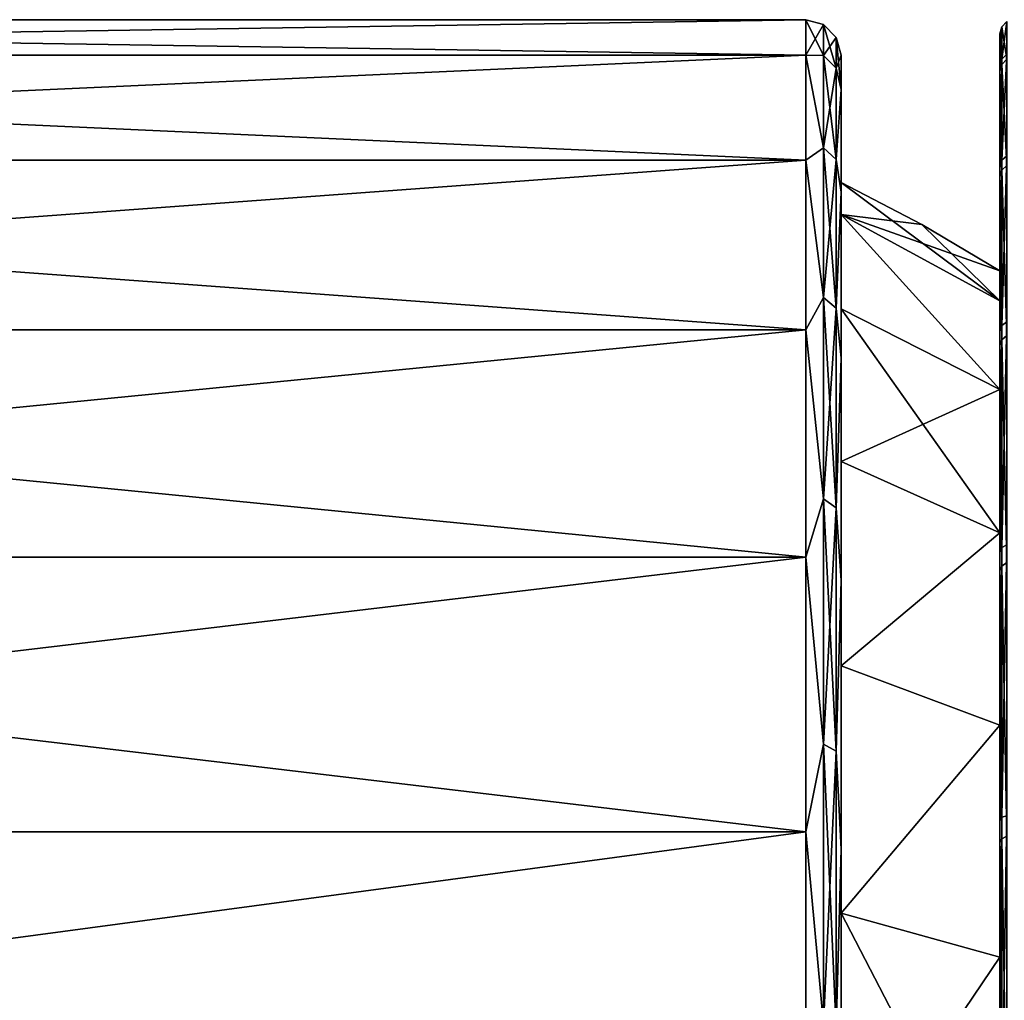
# Model space of a CAD drawing. Header units: millimetres. Extents: x 59 to 120, y -75 to 75.
# Tile 33 of 35: x 92 to 106, y 9 to 23. Entities that reach past the tile are written whole.
import ezdxf

# ---------------------------------------------------------------- set-up
doc = ezdxf.new("R2010")
doc.units = ezdxf.units.MM
doc.header["$LTSCALE"] = 65.185185
for name, color, linetype in [('40', 7, 'CONTINUOUS'), ('41', 7, 'CONTINUOUS'), ('42', 7, 'CONTINUOUS'), ('43', 7, 'CONTINUOUS'), ('44', 7, 'CONTINUOUS'), ('45', 7, 'CONTINUOUS'), ('46', 7, 'CONTINUOUS'), ('47', 7, 'CONTINUOUS'), ('52', 7, 'CONTINUOUS')]:
    doc.layers.add(name, color=color, linetype=linetype)

msp = doc.modelspace()

# ---------------------------------------------------------------- linework, layer by layer
at = {"layer": '40', "linetype": 'CONTINUOUS'}
for points in [[(70.5, 23, -28), (70.5, 22.497, -23.218), (103.25, 23, -28), (70.5, 23, -28)], [(103.25, 23, -28), (70.5, 22.497, -23.218), (103.25, 22.497, -23.218), (103.25, 23, -28)], [(70.5, 22.497, -23.218), (70.5, 21.012, -18.645), (103.25, 22.497, -23.218), (70.5, 22.497, -23.218)], [(103.25, 22.497, -23.218), (70.5, 21.012, -18.645), (103.25, 21.012, -18.645), (103.25, 22.497, -23.218)], [(70.5, 21.012, -18.645), (70.5, 18.607, -14.481), (103.25, 21.012, -18.645), (70.5, 21.012, -18.645)], [(103.25, 21.012, -18.645), (70.5, 18.607, -14.481), (103.25, 18.607, -14.481), (103.25, 21.012, -18.645)], [(70.5, 18.607, -14.481), (70.5, 15.39, -10.908), (103.25, 18.607, -14.481), (70.5, 18.607, -14.481)], [(103.25, 18.607, -14.481), (70.5, 15.39, -10.908), (103.25, 15.39, -10.908), (103.25, 18.607, -14.481)], [(70.5, 15.39, -10.908), (70.5, 11.5, -8.081), (103.25, 15.39, -10.908), (70.5, 15.39, -10.908)], [(103.25, 15.39, -10.908), (70.5, 11.5, -8.081), (103.25, 11.5, -8.081), (103.25, 15.39, -10.908)], [(70.5, 11.5, -8.081), (70.5, 7.107, -6.126), (103.25, 11.5, -8.081), (70.5, 11.5, -8.081)], [(103.25, 11.5, -8.081), (70.5, 7.107, -6.126), (103.25, 7.107, -6.126), (103.25, 11.5, -8.081)]]:
    msp.add_3dface(points, dxfattribs=at)
at = {"layer": '41', "linetype": 'CONTINUOUS'}
for points in [[(70.5, 22.497, -32.782), (70.5, 23, -28), (103.25, 22.497, -32.782), (70.5, 22.497, -32.782)], [(70.5, 23, -28), (103.25, 23, -28), (103.25, 22.497, -32.782), (70.5, 23, -28)], [(70.5, 21.012, -37.355), (70.5, 22.497, -32.782), (103.25, 21.012, -37.355), (70.5, 21.012, -37.355)], [(103.25, 21.012, -37.355), (70.5, 22.497, -32.782), (103.25, 22.497, -32.782), (103.25, 21.012, -37.355)], [(70.5, 18.607, -41.519), (70.5, 21.012, -37.355), (103.25, 18.607, -41.519), (70.5, 18.607, -41.519)], [(103.25, 18.607, -41.519), (70.5, 21.012, -37.355), (103.25, 21.012, -37.355), (103.25, 18.607, -41.519)], [(70.5, 15.39, -45.092), (70.5, 18.607, -41.519), (103.25, 15.39, -45.092), (70.5, 15.39, -45.092)], [(103.25, 15.39, -45.092), (70.5, 18.607, -41.519), (103.25, 18.607, -41.519), (103.25, 15.39, -45.092)], [(70.5, 11.5, -47.919), (70.5, 15.39, -45.092), (103.25, 11.5, -47.919), (70.5, 11.5, -47.919)], [(103.25, 11.5, -47.919), (70.5, 15.39, -45.092), (103.25, 15.39, -45.092), (103.25, 11.5, -47.919)], [(70.5, 7.107, -49.874), (70.5, 11.5, -47.919), (103.25, 7.107, -49.874), (70.5, 7.107, -49.874)], [(103.25, 7.107, -49.874), (70.5, 11.5, -47.919), (103.25, 11.5, -47.919), (103.25, 7.107, -49.874)]]:
    msp.add_3dface(points, dxfattribs=at)
at = {"layer": '42', "linetype": 'CONTINUOUS'}
for points in [[(103.75, 22.011, -32.667), (103.75, 22.5, -28), (103.75, 20.243, -32.303), (103.75, 22.011, -32.667)], [(103.75, 22.5, -28), (103.75, 22.011, -23.333), (103.75, 20.695, -28), (103.75, 22.5, -28)], [(103.75, 20.243, -32.303), (103.75, 22.5, -28), (103.75, 20.695, -28), (103.75, 20.243, -32.303)], [(103.75, 20.559, -37.143), (103.75, 22.011, -32.667), (103.75, 18.906, -36.418), (103.75, 20.559, -37.143)], [(103.75, 18.906, -36.418), (103.75, 22.011, -32.667), (103.75, 20.243, -32.303), (103.75, 18.906, -36.418)], [(103.75, 22.011, -23.333), (103.75, 20.559, -18.857), (103.75, 18.906, -19.582), (103.75, 22.011, -23.333)], [(103.75, 20.695, -28), (103.75, 22.011, -23.333), (103.75, 20.243, -23.697), (103.75, 20.695, -28)], [(103.75, 20.243, -23.697), (103.75, 22.011, -23.333), (103.75, 18.906, -19.582), (103.75, 20.243, -23.697)], [(103.75, 18.207, -41.219), (103.75, 20.559, -37.143), (103.75, 16.743, -40.164), (103.75, 18.207, -41.219)], [(103.75, 16.743, -40.164), (103.75, 20.559, -37.143), (103.75, 18.906, -36.418), (103.75, 16.743, -40.164)], [(103.75, 20.559, -18.857), (103.75, 18.207, -14.781), (103.75, 16.743, -15.836), (103.75, 20.559, -18.857)], [(103.75, 18.906, -19.582), (103.75, 20.559, -18.857), (103.75, 16.743, -15.836), (103.75, 18.906, -19.582)], [(103.75, 15.06, -44.717), (103.75, 18.207, -41.219), (103.75, 13.848, -43.38), (103.75, 15.06, -44.717)], [(103.75, 13.848, -43.38), (103.75, 18.207, -41.219), (103.75, 16.743, -40.164), (103.75, 13.848, -43.38)], [(103.75, 18.207, -14.781), (103.75, 15.06, -11.283), (103.75, 13.848, -12.62), (103.75, 18.207, -14.781)], [(103.75, 16.743, -15.836), (103.75, 18.207, -14.781), (103.75, 13.848, -12.62), (103.75, 16.743, -15.836)], [(103.75, 11.254, -47.484), (103.75, 15.06, -44.717), (103.75, 10.348, -45.923), (103.75, 11.254, -47.484)], [(103.75, 10.348, -45.923), (103.75, 15.06, -44.717), (103.75, 13.848, -43.38), (103.75, 10.348, -45.923)], [(103.75, 15.06, -11.283), (103.75, 11.254, -8.516), (103.75, 10.348, -10.077), (103.75, 15.06, -11.283)], [(103.75, 13.848, -12.62), (103.75, 15.06, -11.283), (103.75, 10.348, -10.077), (103.75, 13.848, -12.62)], [(103.75, 6.955, -49.398), (103.75, 11.254, -47.484), (103.75, 2.163, -48.582), (103.75, 6.955, -49.398)], [(103.75, 2.163, -48.582), (103.75, 11.254, -47.484), (103.75, 6.395, -47.683), (103.75, 2.163, -48.582)], [(103.75, 6.395, -47.683), (103.75, 11.254, -47.484), (103.75, 10.348, -45.923), (103.75, 6.395, -47.683)], [(103.75, 11.254, -8.516), (103.75, 6.955, -6.602), (103.75, 6.395, -8.317), (103.75, 11.254, -8.516)], [(103.75, 10.348, -10.077), (103.75, 11.254, -8.516), (103.75, 6.395, -8.317), (103.75, 10.348, -10.077)]]:
    msp.add_3dface(points, dxfattribs=at)
at = {"layer": '43', "linetype": 'CONTINUOUS'}
for points in [[(103.25, 22.497, -32.782), (103.25, 23, -28), (103.5, 22.492, -32.474), (103.25, 22.497, -32.782)], [(103.25, 23, -28), (103.5, 22.933, -28), (103.5, 22.492, -32.474), (103.25, 23, -28)], [(103.683, 22.75, -28), (103.683, 22.313, -32.438), (103.5, 22.933, -28), (103.683, 22.75, -28)], [(103.5, 22.933, -28), (103.683, 22.313, -32.438), (103.5, 22.492, -32.474), (103.5, 22.933, -28)], [(103.75, 22.5, -28), (103.75, 22.011, -32.667), (103.683, 22.75, -28), (103.75, 22.5, -28)], [(103.683, 22.75, -28), (103.75, 22.011, -32.667), (103.683, 22.313, -32.438), (103.683, 22.75, -28)], [(103.25, 21.012, -37.355), (103.25, 22.497, -32.782), (103.5, 21.187, -36.776), (103.25, 21.012, -37.355)], [(103.25, 22.497, -32.782), (103.5, 22.492, -32.474), (103.5, 21.187, -36.776), (103.25, 22.497, -32.782)], [(103.683, 22.313, -32.438), (103.683, 21.018, -36.706), (103.5, 22.492, -32.474), (103.683, 22.313, -32.438)], [(103.5, 22.492, -32.474), (103.683, 21.018, -36.706), (103.5, 21.187, -36.776), (103.5, 22.492, -32.474)], [(103.683, 22.313, -32.438), (103.75, 22.011, -32.667), (103.683, 21.018, -36.706), (103.683, 22.313, -32.438)], [(103.75, 22.011, -32.667), (103.75, 20.559, -37.143), (103.683, 21.018, -36.706), (103.75, 22.011, -32.667)], [(103.25, 21.012, -37.355), (103.5, 21.187, -36.776), (103.5, 19.068, -40.741), (103.25, 21.012, -37.355)], [(103.683, 21.018, -36.706), (103.683, 18.916, -40.639), (103.5, 21.187, -36.776), (103.683, 21.018, -36.706)], [(103.5, 21.187, -36.776), (103.683, 18.916, -40.639), (103.5, 19.068, -40.741), (103.5, 21.187, -36.776)], [(103.25, 18.607, -41.519), (103.25, 21.012, -37.355), (103.5, 19.068, -40.741), (103.25, 18.607, -41.519)], [(103.683, 21.018, -36.706), (103.75, 20.559, -37.143), (103.683, 18.916, -40.639), (103.683, 21.018, -36.706)], [(103.75, 20.559, -37.143), (103.75, 18.207, -41.219), (103.683, 18.916, -40.639), (103.75, 20.559, -37.143)], [(103.25, 18.607, -41.519), (103.5, 19.068, -40.741), (103.5, 16.216, -44.216), (103.25, 18.607, -41.519)], [(103.683, 18.916, -40.639), (103.683, 16.087, -44.087), (103.5, 19.068, -40.741), (103.683, 18.916, -40.639)], [(103.5, 19.068, -40.741), (103.683, 16.087, -44.087), (103.5, 16.216, -44.216), (103.5, 19.068, -40.741)], [(103.683, 18.916, -40.639), (103.75, 18.207, -41.219), (103.683, 16.087, -44.087), (103.683, 18.916, -40.639)], [(103.25, 15.39, -45.092), (103.25, 18.607, -41.519), (103.5, 16.216, -44.216), (103.25, 15.39, -45.092)], [(103.75, 18.207, -41.219), (103.75, 15.06, -44.717), (103.683, 16.087, -44.087), (103.75, 18.207, -41.219)], [(103.25, 15.39, -45.092), (103.5, 16.216, -44.216), (103.5, 12.741, -47.068), (103.25, 15.39, -45.092)], [(103.683, 16.087, -44.087), (103.683, 12.639, -46.916), (103.5, 16.216, -44.216), (103.683, 16.087, -44.087)], [(103.5, 16.216, -44.216), (103.683, 12.639, -46.916), (103.5, 12.741, -47.068), (103.5, 16.216, -44.216)], [(103.683, 16.087, -44.087), (103.75, 15.06, -44.717), (103.683, 12.639, -46.916), (103.683, 16.087, -44.087)], [(103.25, 11.5, -47.919), (103.25, 15.39, -45.092), (103.5, 12.741, -47.068), (103.25, 11.5, -47.919)], [(103.75, 15.06, -44.717), (103.75, 11.254, -47.484), (103.683, 12.639, -46.916), (103.75, 15.06, -44.717)], [(103.25, 11.5, -47.919), (103.5, 12.741, -47.068), (103.5, 8.776, -49.187), (103.25, 11.5, -47.919)], [(103.683, 12.639, -46.916), (103.683, 8.706, -49.018), (103.5, 12.741, -47.068), (103.683, 12.639, -46.916)], [(103.5, 12.741, -47.068), (103.683, 8.706, -49.018), (103.5, 8.776, -49.187), (103.5, 12.741, -47.068)], [(103.683, 12.639, -46.916), (103.75, 11.254, -47.484), (103.683, 8.706, -49.018), (103.683, 12.639, -46.916)], [(103.25, 7.107, -49.874), (103.25, 11.5, -47.919), (103.5, 8.776, -49.187), (103.25, 7.107, -49.874)], [(103.75, 11.254, -47.484), (103.75, 6.955, -49.398), (103.683, 8.706, -49.018), (103.75, 11.254, -47.484)]]:
    msp.add_3dface(points, dxfattribs=at)
at = {"layer": '44', "linetype": 'CONTINUOUS'}
for points in [[(103.25, 23, -28), (103.25, 22.497, -23.218), (103.5, 22.933, -28), (103.25, 23, -28)], [(103.5, 22.933, -28), (103.25, 22.497, -23.218), (103.5, 22.492, -23.526), (103.5, 22.933, -28)], [(103.683, 22.75, -28), (103.5, 22.933, -28), (103.5, 22.492, -23.526), (103.683, 22.75, -28)], [(103.683, 22.313, -23.562), (103.683, 22.75, -28), (103.5, 22.492, -23.526), (103.683, 22.313, -23.562)], [(103.75, 22.5, -28), (103.683, 22.75, -28), (103.683, 22.313, -23.562), (103.75, 22.5, -28)], [(103.25, 22.497, -23.218), (103.25, 21.012, -18.645), (103.5, 21.187, -19.224), (103.25, 22.497, -23.218)], [(103.25, 22.497, -23.218), (103.5, 21.187, -19.224), (103.5, 22.492, -23.526), (103.25, 22.497, -23.218)], [(103.5, 21.187, -19.224), (103.683, 22.313, -23.562), (103.5, 22.492, -23.526), (103.5, 21.187, -19.224)], [(103.75, 22.011, -23.333), (103.75, 22.5, -28), (103.683, 22.313, -23.562), (103.75, 22.011, -23.333)], [(103.683, 21.018, -19.294), (103.683, 22.313, -23.562), (103.5, 21.187, -19.224), (103.683, 21.018, -19.294)], [(103.683, 21.018, -19.294), (103.75, 22.011, -23.333), (103.683, 22.313, -23.562), (103.683, 21.018, -19.294)], [(103.75, 20.559, -18.857), (103.75, 22.011, -23.333), (103.683, 21.018, -19.294), (103.75, 20.559, -18.857)], [(103.25, 21.012, -18.645), (103.5, 19.068, -15.259), (103.5, 21.187, -19.224), (103.25, 21.012, -18.645)], [(103.5, 19.068, -15.259), (103.683, 21.018, -19.294), (103.5, 21.187, -19.224), (103.5, 19.068, -15.259)], [(103.25, 21.012, -18.645), (103.25, 18.607, -14.481), (103.5, 19.068, -15.259), (103.25, 21.012, -18.645)], [(103.683, 18.916, -15.361), (103.683, 21.018, -19.294), (103.5, 19.068, -15.259), (103.683, 18.916, -15.361)], [(103.683, 18.916, -15.361), (103.75, 20.559, -18.857), (103.683, 21.018, -19.294), (103.683, 18.916, -15.361)], [(103.75, 18.207, -14.781), (103.75, 20.559, -18.857), (103.683, 18.916, -15.361), (103.75, 18.207, -14.781)], [(103.25, 18.607, -14.481), (103.5, 16.216, -11.784), (103.5, 19.068, -15.259), (103.25, 18.607, -14.481)], [(103.5, 16.216, -11.784), (103.683, 18.916, -15.361), (103.5, 19.068, -15.259), (103.5, 16.216, -11.784)], [(103.683, 16.087, -11.913), (103.683, 18.916, -15.361), (103.5, 16.216, -11.784), (103.683, 16.087, -11.913)], [(103.683, 16.087, -11.913), (103.75, 18.207, -14.781), (103.683, 18.916, -15.361), (103.683, 16.087, -11.913)], [(103.25, 18.607, -14.481), (103.25, 15.39, -10.908), (103.5, 16.216, -11.784), (103.25, 18.607, -14.481)], [(103.75, 15.06, -11.283), (103.75, 18.207, -14.781), (103.683, 16.087, -11.913), (103.75, 15.06, -11.283)], [(103.25, 15.39, -10.908), (103.5, 12.741, -8.932), (103.5, 16.216, -11.784), (103.25, 15.39, -10.908)], [(103.5, 12.741, -8.932), (103.683, 16.087, -11.913), (103.5, 16.216, -11.784), (103.5, 12.741, -8.932)], [(103.683, 12.639, -9.084), (103.683, 16.087, -11.913), (103.5, 12.741, -8.932), (103.683, 12.639, -9.084)], [(103.683, 12.639, -9.084), (103.75, 15.06, -11.283), (103.683, 16.087, -11.913), (103.683, 12.639, -9.084)], [(103.25, 15.39, -10.908), (103.25, 11.5, -8.081), (103.5, 12.741, -8.932), (103.25, 15.39, -10.908)], [(103.75, 11.254, -8.516), (103.75, 15.06, -11.283), (103.683, 12.639, -9.084), (103.75, 11.254, -8.516)], [(103.25, 11.5, -8.081), (103.5, 8.776, -6.813), (103.5, 12.741, -8.932), (103.25, 11.5, -8.081)], [(103.5, 8.776, -6.813), (103.683, 12.639, -9.084), (103.5, 12.741, -8.932), (103.5, 8.776, -6.813)], [(103.683, 8.706, -6.982), (103.683, 12.639, -9.084), (103.5, 8.776, -6.813), (103.683, 8.706, -6.982)], [(103.683, 8.706, -6.982), (103.75, 11.254, -8.516), (103.683, 12.639, -9.084), (103.683, 8.706, -6.982)], [(103.25, 11.5, -8.081), (103.25, 7.107, -6.126), (103.5, 8.776, -6.813), (103.25, 11.5, -8.081)], [(103.75, 6.955, -6.602), (103.75, 11.254, -8.516), (103.683, 8.706, -6.982), (103.75, 6.955, -6.602)]]:
    msp.add_3dface(points, dxfattribs=at)
at = {"layer": '45', "linetype": 'CONTINUOUS'}
for points in [[(103.75, 20.695, -28), (103.75, 20.243, -23.697), (104.893, 20.101, -28), (103.75, 20.695, -28)], [(103.75, 20.243, -23.697), (103.75, 18.906, -19.582), (106, 17.763, -20.091), (103.75, 20.243, -23.697)], [(104.893, 20.101, -28), (103.75, 20.243, -23.697), (106, 19.444, -28), (104.893, 20.101, -28)], [(106, 19.444, -28), (103.75, 20.243, -23.697), (106, 19.019, -23.957), (106, 19.444, -28)], [(106, 19.019, -23.957), (103.75, 20.243, -23.697), (106, 17.763, -20.091), (106, 19.019, -23.957)], [(103.75, 18.906, -19.582), (103.75, 16.743, -15.836), (106, 17.763, -20.091), (103.75, 18.906, -19.582)], [(106, 17.763, -20.091), (103.75, 16.743, -15.836), (106, 15.731, -16.571), (106, 17.763, -20.091)], [(103.75, 16.743, -15.836), (103.75, 13.848, -12.62), (106, 15.731, -16.571), (103.75, 16.743, -15.836)], [(106, 15.731, -16.571), (103.75, 13.848, -12.62), (106, 13.011, -13.55), (106, 15.731, -16.571)], [(103.75, 13.848, -12.62), (103.75, 10.348, -10.077), (106, 13.011, -13.55), (103.75, 13.848, -12.62)], [(106, 13.011, -13.55), (103.75, 10.348, -10.077), (106, 9.722, -11.161), (106, 13.011, -13.55)], [(103.75, 10.348, -10.077), (103.75, 6.395, -8.317), (106, 9.722, -11.161), (103.75, 10.348, -10.077)], [(106, 9.722, -11.161), (103.75, 6.395, -8.317), (106, 6.009, -9.507), (106, 9.722, -11.161)]]:
    msp.add_3dface(points, dxfattribs=at)
at = {"layer": '46', "linetype": 'CONTINUOUS'}
for points in [[(103.75, 20.243, -32.303), (103.75, 20.695, -28), (106, 19.019, -32.043), (103.75, 20.243, -32.303)], [(103.75, 20.695, -28), (104.893, 20.101, -28), (106, 19.019, -32.043), (103.75, 20.695, -28)], [(103.75, 18.906, -36.418), (103.75, 20.243, -32.303), (106, 17.763, -35.909), (103.75, 18.906, -36.418)], [(106, 17.763, -35.909), (103.75, 20.243, -32.303), (106, 19.019, -32.043), (106, 17.763, -35.909)], [(104.893, 20.101, -28), (106, 19.444, -28), (106, 19.019, -32.043), (104.893, 20.101, -28)], [(103.75, 16.743, -40.164), (103.75, 18.906, -36.418), (106, 15.731, -39.429), (103.75, 16.743, -40.164)], [(106, 15.731, -39.429), (103.75, 18.906, -36.418), (106, 17.763, -35.909), (106, 15.731, -39.429)], [(103.75, 13.848, -43.38), (103.75, 16.743, -40.164), (106, 15.731, -39.429), (103.75, 13.848, -43.38)], [(106, 13.011, -42.45), (103.75, 13.848, -43.38), (106, 15.731, -39.429), (106, 13.011, -42.45)], [(103.75, 10.348, -45.923), (103.75, 13.848, -43.38), (106, 13.011, -42.45), (103.75, 10.348, -45.923)], [(106, 9.722, -44.839), (103.75, 10.348, -45.923), (106, 13.011, -42.45), (106, 9.722, -44.839)], [(103.75, 6.395, -47.683), (103.75, 10.348, -45.923), (106, 6.009, -46.493), (103.75, 6.395, -47.683)], [(106, 6.009, -46.493), (103.75, 10.348, -45.923), (106, 9.722, -44.839), (106, 6.009, -46.493)]]:
    msp.add_3dface(points, dxfattribs=at)
at = {"layer": '47', "color": 7, "linetype": 'CONTINUOUS'}
for points in [[(106, 22.799, -27.824), (106, 22.342, -32.546), (106, 22.27, -23.111), (106, 22.799, -27.824)], [(106, 22.342, -32.546), (106, 20.918, -37.07), (106, 22.27, -23.111), (106, 22.342, -32.546)], [(106, 22.27, -23.111), (106, 20.918, -37.07), (106, 20.776, -18.609), (106, 22.27, -23.111)], [(106, 20.918, -37.07), (106, 18.589, -41.202), (106, 20.776, -18.609), (106, 20.918, -37.07)], [(106, 19.444, -28), (106, 19.019, -23.957), (106, 20.776, -18.609), (106, 19.444, -28)], [(106, 18.589, -41.202), (106, 19.444, -28), (106, 20.776, -18.609), (106, 18.589, -41.202)], [(106, 20.776, -18.609), (106, 19.019, -23.957), (106, 18.384, -14.513), (106, 20.776, -18.609)], [(106, 19.019, -32.043), (106, 19.444, -28), (106, 18.589, -41.202), (106, 19.019, -32.043)], [(106, 19.019, -23.957), (106, 17.763, -20.091), (106, 18.384, -14.513), (106, 19.019, -23.957)], [(106, 17.763, -35.909), (106, 19.019, -32.043), (106, 18.589, -41.202), (106, 17.763, -35.909)], [(106, 15.455, -44.762), (106, 17.763, -35.909), (106, 18.589, -41.202), (106, 15.455, -44.762)], [(106, 17.763, -20.091), (106, 15.731, -16.571), (106, 18.384, -14.513), (106, 17.763, -20.091)], [(106, 18.384, -14.513), (106, 15.731, -16.571), (106, 15.195, -11.002), (106, 18.384, -14.513)], [(106, 15.731, -39.429), (106, 17.763, -35.909), (106, 15.455, -44.762), (106, 15.731, -39.429)], [(106, 15.731, -16.571), (106, 13.011, -13.55), (106, 15.195, -11.002), (106, 15.731, -16.571)], [(106, 13.011, -42.45), (106, 15.731, -39.429), (106, 15.455, -44.762), (106, 13.011, -42.45)], [(106, 11.653, -47.597), (106, 13.011, -42.45), (106, 15.455, -44.762), (106, 11.653, -47.597)], [(106, 15.195, -11.002), (106, 13.011, -13.55), (106, 11.349, -8.225), (106, 15.195, -11.002)], [(106, 13.011, -13.55), (106, 9.722, -11.161), (106, 11.349, -8.225), (106, 13.011, -13.55)], [(106, 9.722, -44.839), (106, 13.011, -42.45), (106, 11.653, -47.597), (106, 9.722, -44.839)], [(106, 7.345, -49.584), (106, 9.722, -44.839), (106, 11.653, -47.597), (106, 7.345, -49.584)], [(106, 11.349, -8.225), (106, 9.722, -11.161), (106, 7.012, -6.305), (106, 11.349, -8.225)], [(106, 9.722, -11.161), (106, 6.009, -9.507), (106, 7.012, -6.305), (106, 9.722, -11.161)], [(106, 6.009, -46.493), (106, 9.722, -44.839), (106, 7.345, -49.584), (106, 6.009, -46.493)]]:
    msp.add_3dface(points, dxfattribs=at)
at = {"layer": '52', "color": 7, "linetype": 'CONTINUOUS'}
for points in [[(106, 22.799, -27.824), (106, 22.27, -23.111), (106.027, 22.899, -27.824), (106, 22.799, -27.824)], [(106.027, 22.44, -32.565), (106, 22.799, -27.824), (106.027, 22.899, -27.824), (106.027, 22.44, -32.565)], [(106.027, 22.899, -27.824), (106, 22.27, -23.111), (106.027, 22.367, -23.089), (106.027, 22.899, -27.824)], [(106.027, 22.44, -32.565), (106.027, 22.899, -27.824), (106.1, 22.973, -27.834), (106.027, 22.44, -32.565)], [(106.027, 22.44, -32.565), (106.1, 22.973, -27.834), (106.1, 22.51, -32.592), (106.027, 22.44, -32.565)], [(106.027, 22.899, -27.824), (106.1, 22.441, -23.083), (106.1, 22.973, -27.834), (106.027, 22.899, -27.824)], [(106.027, 22.899, -27.824), (106.027, 22.367, -23.089), (106.1, 22.441, -23.083), (106.027, 22.899, -27.824)], [(106, 22.342, -32.546), (106, 22.799, -27.824), (106.027, 22.44, -32.565), (106, 22.342, -32.546)], [(106.027, 21.01, -37.11), (106.027, 22.44, -32.565), (106.1, 22.51, -32.592), (106.027, 21.01, -37.11)], [(106.027, 21.01, -37.11), (106.1, 22.51, -32.592), (106.1, 21.072, -37.151), (106.027, 21.01, -37.11)], [(106.027, 21.01, -37.11), (106, 22.342, -32.546), (106.027, 22.44, -32.565), (106.027, 21.01, -37.11)], [(106, 22.27, -23.111), (106, 20.776, -18.609), (106.027, 22.367, -23.089), (106, 22.27, -23.111)], [(106.027, 22.367, -23.089), (106, 20.776, -18.609), (106.027, 20.867, -18.568), (106.027, 22.367, -23.089)], [(106, 20.918, -37.07), (106, 22.342, -32.546), (106.027, 21.01, -37.11), (106, 20.918, -37.07)], [(106.027, 22.367, -23.089), (106.1, 20.937, -18.545), (106.1, 22.441, -23.083), (106.027, 22.367, -23.089)], [(106.027, 22.367, -23.089), (106.027, 20.867, -18.568), (106.1, 20.937, -18.545), (106.027, 22.367, -23.089)], [(106.027, 18.671, -41.26), (106.027, 21.01, -37.11), (106.1, 21.072, -37.151), (106.027, 18.671, -41.26)], [(106.027, 18.671, -41.26), (106.1, 21.072, -37.151), (106.1, 18.722, -41.314), (106.027, 18.671, -41.26)], [(106.027, 18.671, -41.26), (106, 20.918, -37.07), (106.027, 21.01, -37.11), (106.027, 18.671, -41.26)], [(106.027, 20.867, -18.568), (106.1, 18.527, -14.416), (106.1, 20.937, -18.545), (106.027, 20.867, -18.568)], [(106, 18.589, -41.202), (106, 20.918, -37.07), (106.027, 18.671, -41.26), (106, 18.589, -41.202)], [(106, 20.776, -18.609), (106, 18.384, -14.513), (106.027, 20.867, -18.568), (106, 20.776, -18.609)], [(106.027, 20.867, -18.568), (106, 18.384, -14.513), (106.027, 18.464, -14.454), (106.027, 20.867, -18.568)], [(106.027, 20.867, -18.568), (106.027, 18.464, -14.454), (106.1, 18.527, -14.416), (106.027, 20.867, -18.568)], [(106.027, 15.523, -44.836), (106.027, 18.671, -41.26), (106.1, 18.722, -41.314), (106.027, 15.523, -44.836)], [(106.027, 15.523, -44.836), (106.1, 18.722, -41.314), (106.1, 15.561, -44.901), (106.027, 15.523, -44.836)], [(106.027, 15.523, -44.836), (106, 18.589, -41.202), (106.027, 18.671, -41.26), (106.027, 15.523, -44.836)], [(106, 15.455, -44.762), (106, 18.589, -41.202), (106.027, 15.523, -44.836), (106, 15.455, -44.762)], [(106, 18.384, -14.513), (106, 15.195, -11.002), (106.027, 18.464, -14.454), (106, 18.384, -14.513)], [(106.027, 18.464, -14.454), (106, 15.195, -11.002), (106.027, 15.262, -10.927), (106.027, 18.464, -14.454)], [(106.027, 18.464, -14.454), (106.1, 15.314, -10.876), (106.1, 18.527, -14.416), (106.027, 18.464, -14.454)], [(106.027, 18.464, -14.454), (106.027, 15.262, -10.927), (106.1, 15.314, -10.876), (106.027, 18.464, -14.454)], [(106.027, 11.704, -47.683), (106, 15.455, -44.762), (106.027, 15.523, -44.836), (106.027, 11.704, -47.683)], [(106.027, 11.704, -47.683), (106.027, 15.523, -44.836), (106.1, 15.561, -44.901), (106.027, 11.704, -47.683)], [(106.027, 11.704, -47.683), (106.1, 15.561, -44.901), (106.1, 11.726, -47.755), (106.027, 11.704, -47.683)], [(106, 11.653, -47.597), (106, 15.455, -44.762), (106.027, 11.704, -47.683), (106, 11.653, -47.597)], [(106, 15.195, -11.002), (106, 11.349, -8.225), (106.027, 15.262, -10.927), (106, 15.195, -11.002)], [(106.027, 15.262, -10.927), (106, 11.349, -8.225), (106.027, 11.399, -8.139), (106.027, 15.262, -10.927)], [(106.027, 15.262, -10.927), (106.1, 11.439, -8.077), (106.1, 15.314, -10.876), (106.027, 15.262, -10.927)], [(106.027, 15.262, -10.927), (106.027, 11.399, -8.139), (106.1, 11.439, -8.077), (106.027, 15.262, -10.927)], [(106.027, 7.378, -49.679), (106.027, 11.704, -47.683), (106.1, 11.726, -47.755), (106.027, 7.378, -49.679)], [(106.027, 7.378, -49.679), (106.1, 11.726, -47.755), (106.1, 7.383, -49.754), (106.027, 7.378, -49.679)], [(106.027, 7.378, -49.679), (106, 11.653, -47.597), (106.027, 11.704, -47.683), (106.027, 7.378, -49.679)], [(106, 7.345, -49.584), (106, 11.653, -47.597), (106.027, 7.378, -49.679), (106, 7.345, -49.584)], [(106, 11.349, -8.225), (106, 7.012, -6.305), (106.027, 11.399, -8.139), (106, 11.349, -8.225)], [(106.027, 11.399, -8.139), (106, 7.012, -6.305), (106.027, 7.043, -6.21), (106.027, 11.399, -8.139)], [(106.027, 11.399, -8.139), (106.1, 7.067, -6.141), (106.1, 11.439, -8.077), (106.027, 11.399, -8.139)], [(106.027, 11.399, -8.139), (106.027, 7.043, -6.21), (106.1, 7.067, -6.141), (106.027, 11.399, -8.139)]]:
    msp.add_3dface(points, dxfattribs=at)

doc.saveas('drawing.dxf')
